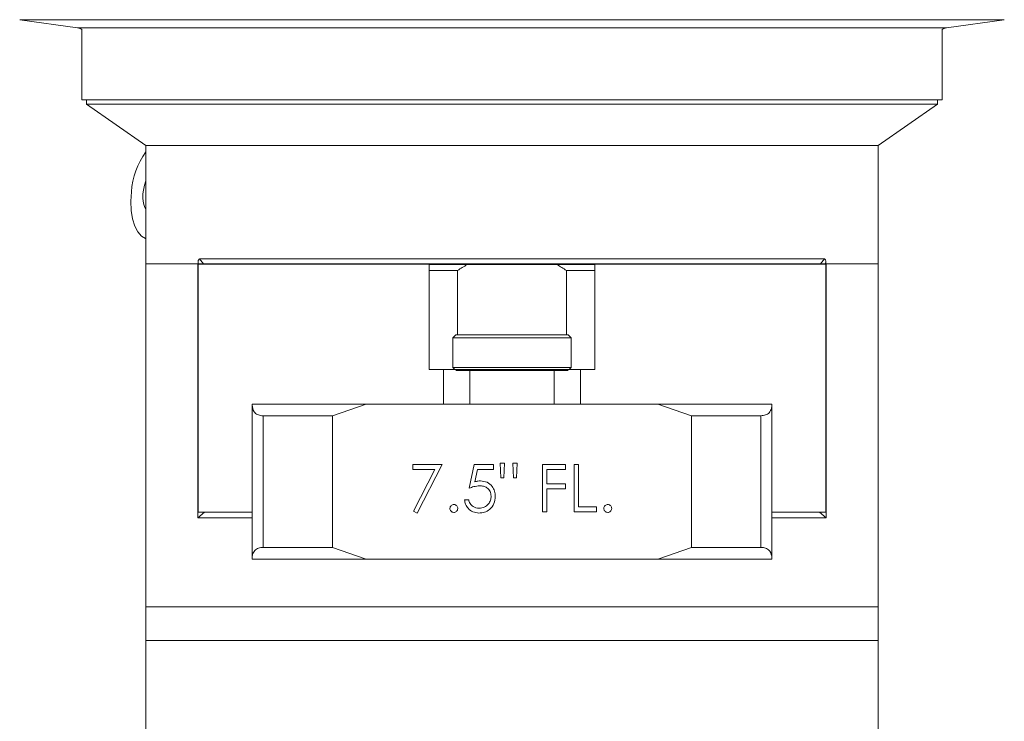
# Model space of a CAD drawing. Header units: inches. Extents: x -4.1 to 22.8, y -8.3 to 17.7.
# Tile 67 of 130: x 2.9 to 8.1, y 4.6 to 8.3. Entities that reach past the tile are written whole.
import ezdxf

# ---------------------------------------------------------------- set-up
doc = ezdxf.new("R2010")
doc.units = ezdxf.units.IN
doc.header["$MEASUREMENT"] = 0

msp = doc.modelspace()

# ---------------------------------------------------------------- linework, layer by layer
at = {"color": 7, "linetype": 'Continuous', "lineweight": 15}
for p, q in [((2.885, 8.3166), (3.1911, 8.2735)), ((7.7872, 8.2735), (8.0933, 8.3166)), ((3.2142, 8.264), (3.2142, 7.8925)), ((7.7642, 7.8925), (7.7642, 8.264)), ((3.2142, 7.8925), (7.7642, 7.8925)), ((3.2392, 7.8925), (3.2392, 7.87)), ((3.2392, 7.87), (3.5517, 7.6512)), ((5.4892, 7.87), (3.2392, 7.87)), ((7.7392, 7.87), (5.4892, 7.87)), ((7.4267, 7.6512), (7.7392, 7.87)), ((7.7392, 7.87), (7.7392, 7.8925)), ((3.5517, 7.6512), (3.5517, 7.0262)), ((7.4267, 7.6512), (3.5517, 7.6512)), ((3.5517, 7.6512), (5.4892, 7.6512)), ((5.4892, 7.6512), (7.4267, 7.6512)), ((7.4267, 7.0262), (7.4267, 7.6512)), ((3.8361, 7.0512), (3.8576, 7.0262)), ((7.1422, 7.0512), (3.8361, 7.0512)), ((7.1208, 7.0262), (7.1422, 7.0512)), ((3.5517, 7.0262), (3.5517, 5.2122)), ((3.5517, 7.0262), (3.8284, 7.0262)), ((3.5517, 7.0262), (3.8267, 7.0262)), ((3.8267, 5.6822), (3.8267, 7.0262)), ((3.8284, 7.03), (3.8284, 7.0262)), ((3.8317, 7.0262), (3.8284, 7.03)), ((3.8284, 7.0262), (3.8317, 7.0262)), ((3.8297, 7.0242), (3.8297, 5.7122)), ((3.8297, 7.0242), (5.0517, 7.0242)), ((3.8576, 7.0262), (3.8333, 7.0262)), ((7.1208, 7.0262), (3.8576, 7.0262)), ((3.9267, 7.0262), (3.9267, 7.0242)), ((5.0517, 6.4672), (5.0517, 7.0242)), ((5.0517, 7.0212), (5.2517, 7.0212)), ((5.2016, 6.9902), (5.0517, 6.9902)), ((5.2016, 6.6502), (5.2016, 6.9902)), ((5.2517, 7.0212), (5.7267, 7.0212)), ((5.7267, 7.0212), (5.9267, 7.0212)), ((5.7768, 6.9902), (5.7768, 6.6502)), ((5.9267, 6.9902), (5.7768, 6.9902)), ((5.9267, 7.0242), (5.9267, 6.4672)), ((5.9267, 7.0242), (7.1487, 7.0242)), ((7.0517, 7.0242), (7.0517, 7.0262)), ((7.145, 7.0262), (7.1232, 7.0262)), ((7.1499, 7.03), (7.1466, 7.0262)), ((7.1499, 7.0262), (7.1466, 7.0262)), ((7.1487, 7.0242), (7.1487, 5.7122)), ((7.1499, 7.03), (7.1499, 7.0262)), ((7.1499, 7.0262), (7.4267, 7.0262)), ((7.1517, 7.0262), (7.4267, 7.0262)), ((7.1517, 7.0262), (7.1517, 5.6822)), ((7.4267, 5.2122), (7.4267, 7.0262)), ((5.1923, 6.6502), (5.1767, 6.6346)), ((5.1767, 6.6346), (5.1767, 6.4778)), ((5.4898, 6.6346), (5.1767, 6.6346)), ((5.1923, 6.6502), (5.4897, 6.6502)), ((5.4897, 6.6502), (5.786, 6.6502)), ((5.8017, 6.6346), (5.4898, 6.6346)), ((5.8017, 6.6346), (5.786, 6.6502)), ((5.8017, 6.4778), (5.8017, 6.6346)), ((5.0517, 6.4672), (5.1271, 6.4672)), ((5.1271, 6.2842), (5.1271, 6.4672)), ((5.1271, 6.4672), (5.2662, 6.4672)), ((5.1767, 6.4778), (5.1873, 6.4672)), ((5.1767, 6.4778), (5.4898, 6.4778)), ((5.4897, 6.4622), (5.1923, 6.4622)), ((5.2662, 6.4672), (5.7121, 6.4672)), ((5.786, 6.4622), (5.4897, 6.4622)), ((5.4898, 6.4778), (5.8017, 6.4778)), ((5.7121, 6.4672), (5.8512, 6.4672)), ((5.791, 6.4672), (5.8017, 6.4778)), ((5.8512, 6.4672), (5.8512, 6.2842)), ((5.8512, 6.4672), (5.9267, 6.4672)), ((4.1142, 6.2842), (4.717, 6.2842)), ((4.1142, 6.2791), (4.1142, 6.2842)), ((4.1142, 5.4693), (4.1142, 6.2791)), ((4.717, 6.2842), (4.5392, 6.2222)), ((4.717, 6.2842), (6.2613, 6.2842)), ((6.4391, 6.2222), (6.2613, 6.2842)), ((6.2613, 6.2842), (6.8642, 6.2842)), ((6.8642, 6.2842), (6.8642, 6.2791)), ((6.8642, 6.2791), (6.8642, 5.4693)), ((4.1734, 6.2222), (4.1734, 5.5262)), ((4.5392, 6.2222), (4.1734, 6.2222)), ((4.5392, 6.2222), (4.5392, 5.5262)), ((6.4391, 6.2222), (6.4391, 5.5262)), ((6.805, 6.2222), (6.4391, 6.2222)), ((6.805, 5.5262), (6.805, 6.2222)), ((4.9651, 5.9642), (5.119, 5.9642)), ((4.9651, 5.9385), (4.9651, 5.9642)), ((5.081, 5.9385), (4.9651, 5.9385)), ((4.9682, 5.7184), (5.081, 5.9385)), ((5.119, 5.9642), (4.9876, 5.7078)), ((5.2632, 5.8392), (5.2888, 5.9642)), ((5.2888, 5.9642), (5.3914, 5.9642)), ((5.3064, 5.9385), (5.2929, 5.8728)), ((5.3914, 5.9385), (5.3064, 5.9385)), ((5.3914, 5.9642), (5.3914, 5.9385)), ((5.43, 5.8937), (5.4267, 5.9706)), ((5.4267, 5.9706), (5.4491, 5.9706)), ((5.4491, 5.9706), (5.4457, 5.8937)), ((5.4973, 5.8937), (5.494, 5.9706)), ((5.494, 5.9706), (5.5164, 5.9706)), ((5.5164, 5.9706), (5.5129, 5.8937)), ((5.651, 5.9642), (5.7728, 5.9642)), ((5.651, 5.7142), (5.651, 5.9642)), ((5.7728, 5.9385), (5.6735, 5.9385)), ((5.6735, 5.9385), (5.6735, 5.8616)), ((5.7728, 5.9642), (5.7728, 5.9385)), ((5.8177, 5.9642), (5.8401, 5.9642)), ((5.8177, 5.7142), (5.8177, 5.9642)), ((5.8401, 5.9642), (5.8401, 5.7398)), ((5.4457, 5.8937), (5.43, 5.8937)), ((5.5129, 5.8937), (5.4973, 5.8937)), ((5.6735, 5.8616), (5.7728, 5.8616)), ((5.7728, 5.836), (5.6735, 5.836)), ((5.6735, 5.836), (5.6735, 5.7142)), ((5.7728, 5.8616), (5.7728, 5.836)), ((5.2376, 5.7783), (5.26, 5.7783)), ((5.8401, 5.7398), (5.9363, 5.7398)), ((5.9363, 5.7398), (5.9363, 5.7142)), ((3.8267, 5.6822), (3.8617, 5.7122)), ((4.1142, 5.6822), (3.8267, 5.6822)), ((4.1142, 5.7122), (3.8297, 5.7122)), ((4.9876, 5.7078), (4.9682, 5.7184)), ((5.6735, 5.7142), (5.651, 5.7142)), ((5.9363, 5.7142), (5.8177, 5.7142)), ((7.1487, 5.7122), (6.8642, 5.7122)), ((7.1517, 5.6822), (6.8642, 5.6822)), ((7.1166, 5.7122), (7.1517, 5.6822)), ((4.1734, 5.5262), (4.5392, 5.5262)), ((4.5392, 5.5262), (4.717, 5.4642)), ((6.2613, 5.4642), (6.4391, 5.5262)), ((6.4391, 5.5262), (6.805, 5.5262)), ((4.1142, 5.4642), (4.1142, 5.4693)), ((6.8642, 5.4693), (6.8642, 5.4642)), ((4.717, 5.4642), (4.1142, 5.4642)), ((4.717, 5.4642), (6.2613, 5.4642)), ((6.8642, 5.4642), (6.2613, 5.4642)), ((3.5517, 5.2122), (3.5517, 5.0332)), ((3.5517, 5.2122), (5.4892, 5.2122)), ((3.5517, 5.2122), (7.4267, 5.2122)), ((5.4892, 5.2122), (7.4267, 5.2122)), ((7.4267, 5.0332), (7.4267, 5.2122)), ((3.5517, 5.0332), (3.5517, 4.4082)), ((3.5517, 5.0332), (5.4892, 5.0332)), ((5.4892, 5.0332), (7.4267, 5.0332)), ((7.4267, 4.4082), (7.4267, 5.0332))]:
    msp.add_line(p, q, dxfattribs=at)
at = {"color": 8, "linetype": 'Continuous', "lineweight": 15}
for p, q in [((8.0933, 8.3166), (2.885, 8.3166)), ((7.7872, 8.2735), (3.1911, 8.2735)), ((5.2662, 6.4653), (5.2662, 6.2842)), ((5.7121, 6.2842), (5.7121, 6.4653))]:
    msp.add_line(p, q, dxfattribs=at)
at = {"color": 7, "linetype": 'Continuous', "lineweight": 15, "flags": 128}
for points in [[(3.5386, 7.4068), (3.5446, 7.4414), (3.5517, 7.4645)], [(3.5517, 7.1591), (3.5508, 7.1594), (3.529, 7.1721), (3.5098, 7.1944), (3.494, 7.2254), (3.4823, 7.2638), (3.4753, 7.3081), (3.473, 7.3564), (3.4758, 7.4068)]]:
    msp.add_lwpolyline(points, dxfattribs=at)
at = {"color": 7, "linetype": 'Continuous', "lineweight": 15}
for centre, radius, start, end in [((3.1842, 8.224), 0.05, 53.1301, 82.0009), ((7.7942, 8.224), 0.05, 97.9991, 126.8699), ((3.8736, 7.3824), 0.3986, 143.871, 176.4899), ((3.6985, 7.3806), 0.162, 170.6771, 205.0144), ((5.4892, 6.5812), 0.5, 118.3576, 125.1149), ((5.4892, 6.5812), 0.5, 54.8851, 61.6424)]:
    msp.add_arc(centre, radius, start, end, dxfattribs=at)
for points, knots in [([(3.8361, 7.0512), (3.8356, 7.0511), (3.8344, 7.0509), (3.8326, 7.0491), (3.8306, 7.0453), (3.8288, 7.0388), (3.8286, 7.0333), (3.8284, 7.03)], [0, 0, 0, 0, 0.101083, 0.2414988, 0.4179788, 0.6569521, 1, 1, 1, 1]), ([(7.1499, 7.03), (7.1498, 7.0324), (7.1497, 7.0374), (7.1483, 7.0439), (7.1463, 7.0483), (7.1443, 7.0507), (7.1429, 7.051), (7.1422, 7.0512)], [0, 0, 0, 0, 0.251936, 0.52516, 0.721314, 0.860333, 1, 1, 1, 1]), ([(3.8317, 7.0262), (3.8338, 7.0262), (3.8382, 7.0262), (3.8451, 7.0262), (3.8509, 7.0262), (3.8551, 7.0262), (3.8567, 7.0262), (3.8576, 7.0262)], [0, 0, 0, 0, 0.2451068, 0.5205783, 0.7190427, 0.8591822, 1, 1, 1, 1]), ([(7.1208, 7.0262), (7.1213, 7.0262), (7.1227, 7.0262), (7.1261, 7.0262), (7.1313, 7.0262), (7.1387, 7.0262), (7.1437, 7.0262), (7.1466, 7.0262)], [0, 0, 0, 0, 0.098426, 0.239758, 0.417245, 0.657171, 1, 1, 1, 1]), ([(4.1142, 6.2791), (4.116, 6.266), (4.1188, 6.2453), (4.1406, 6.2277), (4.1593, 6.2226), (4.1708, 6.2223), (4.1734, 6.2222)], [0, 0, 0, 0, 0.449896, 0.709564, 0.934522, 1, 1, 1, 1]), ([(6.805, 6.2222), (6.8141, 6.2231), (6.8323, 6.2248), (6.8526, 6.2389), (6.8628, 6.2578), (6.8638, 6.2733), (6.8642, 6.2791)], [0, 0, 0, 0, 0.23821, 0.475407, 0.80299, 1, 1, 1, 1]), ([(5.3183, 5.852), (5.3077, 5.8509), (5.2888, 5.8489), (5.271, 5.8422), (5.2632, 5.8392)], [0, 0, 0, 0, 0.559416, 1, 1, 1, 1]), ([(5.2929, 5.8728), (5.2983, 5.8743), (5.308, 5.8769), (5.318, 5.8774), (5.3223, 5.8776)], [0, 0, 0, 0, 0.560064, 1, 1, 1, 1]), ([(5.3786, 5.7968), (5.3777, 5.8055), (5.3758, 5.8228), (5.359, 5.8415), (5.3386, 5.8508), (5.3251, 5.8516), (5.3183, 5.852)], [0, 0, 0, 0, 0.27954, 0.558618, 0.779047, 1, 1, 1, 1]), ([(5.3223, 5.8776), (5.3343, 5.8764), (5.3582, 5.8738), (5.3845, 5.8513), (5.3991, 5.824), (5.4004, 5.8052), (5.401, 5.7959)], [0, 0, 0, 0, 0.2796884, 0.5590253, 0.779291, 1, 1, 1, 1]), ([(5.401, 5.7959), (5.3996, 5.7829), (5.3966, 5.757), (5.3742, 5.7268), (5.3445, 5.7101), (5.3241, 5.7086), (5.3138, 5.7078)], [0, 0, 0, 0, 0.279864, 0.559271, 0.779424, 1, 1, 1, 1]), ([(5.3151, 5.7334), (5.3245, 5.7345), (5.3432, 5.7367), (5.3641, 5.7538), (5.3768, 5.7747), (5.378, 5.7894), (5.3786, 5.7968)], [0, 0, 0, 0, 0.279617, 0.559357, 0.77956, 1, 1, 1, 1]), ([(5.1606, 5.7318), (5.161, 5.7349), (5.1617, 5.741), (5.1674, 5.7478), (5.1742, 5.752), (5.1791, 5.7524), (5.1815, 5.7526)], [0, 0, 0, 0, 0.279576, 0.559284, 0.779552, 1, 1, 1, 1]), ([(5.1815, 5.711), (5.1784, 5.7114), (5.1723, 5.7121), (5.1655, 5.7178), (5.1613, 5.7246), (5.1609, 5.7294), (5.1606, 5.7318)], [0, 0, 0, 0, 0.27958, 0.559142, 0.779578, 1, 1, 1, 1]), ([(5.1815, 5.7526), (5.1846, 5.7523), (5.1907, 5.7516), (5.1975, 5.7459), (5.2017, 5.7391), (5.2021, 5.7342), (5.2023, 5.7318)], [0, 0, 0, 0, 0.2796012, 0.5592129, 0.7794775, 1, 1, 1, 1]), ([(5.2023, 5.7318), (5.2019, 5.7287), (5.2012, 5.7226), (5.1955, 5.7158), (5.1887, 5.7116), (5.1839, 5.7112), (5.1815, 5.711)], [0, 0, 0, 0, 0.279469, 0.559358, 0.779675, 1, 1, 1, 1]), ([(5.3138, 5.7078), (5.3031, 5.7089), (5.2817, 5.7111), (5.2575, 5.7302), (5.2425, 5.7535), (5.2392, 5.77), (5.2376, 5.7783)], [0, 0, 0, 0, 0.279625, 0.559019, 0.779381, 1, 1, 1, 1]), ([(5.26, 5.7783), (5.2619, 5.7712), (5.2658, 5.7571), (5.2811, 5.7428), (5.2981, 5.7349), (5.3094, 5.7339), (5.3151, 5.7334)], [0, 0, 0, 0, 0.280049, 0.559165, 0.779583, 1, 1, 1, 1]), ([(5.9747, 5.7318), (5.9751, 5.7349), (5.9758, 5.741), (5.9815, 5.7478), (5.9883, 5.752), (5.9932, 5.7524), (5.9956, 5.7526)], [0, 0, 0, 0, 0.279576, 0.559284, 0.779553, 1, 1, 1, 1]), ([(5.9956, 5.711), (5.9925, 5.7114), (5.9864, 5.7121), (5.9796, 5.7178), (5.9754, 5.7246), (5.975, 5.7294), (5.9747, 5.7318)], [0, 0, 0, 0, 0.279579, 0.559142, 0.779578, 1, 1, 1, 1]), ([(5.9956, 5.7526), (5.9987, 5.7523), (6.0048, 5.7516), (6.0116, 5.7459), (6.0158, 5.7391), (6.0162, 5.7342), (6.0164, 5.7318)], [0, 0, 0, 0, 0.279602, 0.559213, 0.779478, 1, 1, 1, 1]), ([(6.0164, 5.7318), (6.016, 5.7287), (6.0153, 5.7226), (6.0096, 5.7158), (6.0028, 5.7116), (5.998, 5.7112), (5.9956, 5.711)], [0, 0, 0, 0, 0.279469, 0.559358, 0.779674, 1, 1, 1, 1]), ([(4.1734, 5.5262), (4.1642, 5.5253), (4.146, 5.5236), (4.1257, 5.5095), (4.1155, 5.4906), (4.1145, 5.4751), (4.1142, 5.4693)], [0, 0, 0, 0, 0.23821, 0.475407, 0.802991, 1, 1, 1, 1]), ([(6.8642, 5.4693), (6.8624, 5.4824), (6.8596, 5.503), (6.8377, 5.5206), (6.819, 5.5258), (6.8075, 5.5261), (6.805, 5.5262)], [0, 0, 0, 0, 0.449896, 0.709564, 0.934522, 1, 1, 1, 1])]:
    msp.add_open_spline(points, degree=3, knots=knots, dxfattribs=at)

doc.saveas('drawing.dxf')
